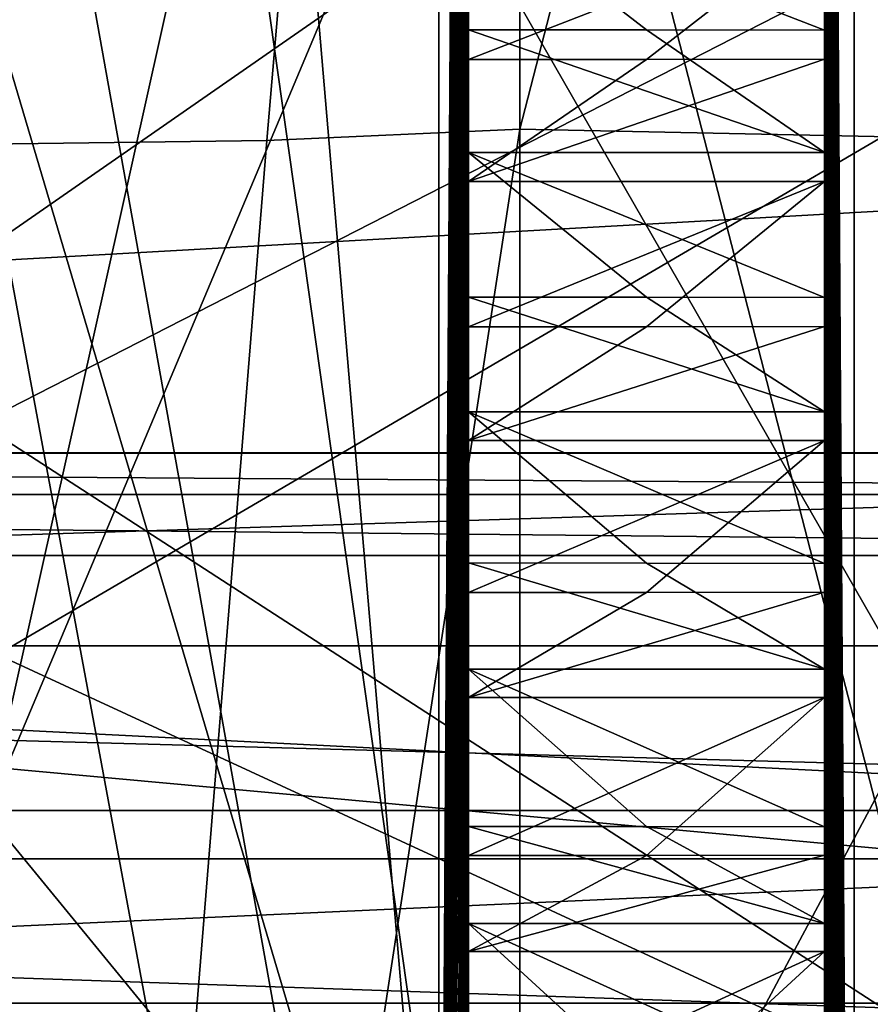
# Model space of a CAD drawing. Header units: millimetres. Extents: x -196 to 15, y -14 to 691.
# Tile 116 of 256: x -10.23 to -8.31, y 15.04 to 17.26. Entities that reach past the tile are written whole.
import ezdxf

# ---------------------------------------------------------------- set-up
doc = ezdxf.new("R2010")
doc.units = ezdxf.units.MM
doc.header["$LTSCALE"] = 65.185185
for name, color, linetype in [('10', 7, 'CONTINUOUS'), ('109', 7, 'CONTINUOUS'), ('11', 7, 'CONTINUOUS'), ('110', 7, 'CONTINUOUS'), ('111', 7, 'CONTINUOUS'), ('112', 7, 'CONTINUOUS'), ('12', 7, 'CONTINUOUS'), ('1212', 7, 'CONTINUOUS'), ('1251', 7, 'CONTINUOUS'), ('13', 7, 'CONTINUOUS'), ('14', 7, 'CONTINUOUS'), ('15', 7, 'CONTINUOUS'), ('1511', 7, 'CONTINUOUS'), ('1515', 7, 'CONTINUOUS'), ('1574', 7, 'CONTINUOUS'), ('1575', 7, 'CONTINUOUS'), ('16', 7, 'CONTINUOUS'), ('17', 7, 'CONTINUOUS'), ('176', 7, 'CONTINUOUS'), ('178', 7, 'CONTINUOUS'), ('18', 7, 'CONTINUOUS'), ('2046', 7, 'CONTINUOUS'), ('2047', 7, 'CONTINUOUS'), ('2054', 7, 'CONTINUOUS'), ('2060', 7, 'CONTINUOUS'), ('2272', 7, 'CONTINUOUS'), ('2273', 7, 'CONTINUOUS'), ('2274', 7, 'CONTINUOUS'), ('2275', 7, 'CONTINUOUS'), ('2276', 7, 'CONTINUOUS'), ('259', 7, 'CONTINUOUS'), ('260', 7, 'CONTINUOUS'), ('2605', 7, 'CONTINUOUS'), ('2606', 7, 'CONTINUOUS'), ('261', 7, 'CONTINUOUS'), ('2612', 7, 'CONTINUOUS'), ('262', 7, 'CONTINUOUS'), ('2621', 7, 'CONTINUOUS'), ('263', 7, 'CONTINUOUS'), ('264', 7, 'CONTINUOUS'), ('265', 7, 'CONTINUOUS'), ('266', 7, 'CONTINUOUS'), ('267', 7, 'CONTINUOUS'), ('268', 7, 'CONTINUOUS'), ('269', 7, 'CONTINUOUS'), ('270', 7, 'CONTINUOUS'), ('271', 7, 'CONTINUOUS'), ('272', 7, 'CONTINUOUS'), ('371', 7, 'CONTINUOUS'), ('372', 7, 'CONTINUOUS'), ('373', 7, 'CONTINUOUS'), ('374', 7, 'CONTINUOUS'), ('375', 7, 'CONTINUOUS'), ('402', 7, 'CONTINUOUS'), ('403', 7, 'CONTINUOUS'), ('414', 7, 'CONTINUOUS'), ('415', 7, 'CONTINUOUS'), ('416', 7, 'CONTINUOUS'), ('417', 7, 'CONTINUOUS'), ('5', 7, 'CONTINUOUS'), ('6', 7, 'CONTINUOUS'), ('7', 7, 'CONTINUOUS'), ('8', 7, 'CONTINUOUS'), ('9', 7, 'CONTINUOUS'), ('907', 7, 'CONTINUOUS'), ('908', 7, 'CONTINUOUS'), ('909', 7, 'CONTINUOUS'), ('910', 7, 'CONTINUOUS'), ('911', 7, 'CONTINUOUS')]:
    doc.layers.add(name, color=color, linetype=linetype)

msp = doc.modelspace()

# ---------------------------------------------------------------- linework, layer by layer
at = {"layer": '10', "color": 21, "linetype": 'Continuous', "true_color": 0xf0a06e}
for points in [[(-9.217, 15.7968, -53.9112), (-8.417, 15.7968, -53.9112), (-9.217, 16.0351, -53.559), (-9.217, 15.7968, -53.9112)], [(-9.217, 16.0351, -53.559), (-8.417, 15.7968, -53.9112), (-8.817, 16.0349, -53.5573), (-9.217, 16.0351, -53.559)], [(-8.817, 16.0349, -53.5573), (-8.417, 15.7968, -53.9112), (-8.417, 16.0342, -53.5584), (-8.817, 16.0349, -53.5573)]]:
    msp.add_3dface(points, dxfattribs=at)
at = {"layer": '109', "color": 2, "linetype": 'Continuous'}
for points in [[(-9.284, 13.1539, -54.1933), (-9.217, 23.8022, -55.2425), (-9.284, 24.1121, -55.152), (-9.284, 13.1539, -54.1933)], [(-9.217, 23.5504, -55.0782), (-9.217, 23.8022, -55.2425), (-9.284, 13.1539, -54.1933), (-9.217, 23.5504, -55.0782)], [(-9.217, 23.2926, -54.9202), (-9.217, 23.5504, -55.0782), (-9.284, 13.1539, -54.1933), (-9.217, 23.2926, -54.9202)], [(-9.217, 23.032, -54.7702), (-9.217, 23.2926, -54.9202), (-9.284, 13.1539, -54.1933), (-9.217, 23.032, -54.7702)], [(-9.217, 22.7658, -54.6269), (-9.217, 23.032, -54.7702), (-9.284, 13.1539, -54.1933), (-9.217, 22.7658, -54.6269)], [(-9.217, 22.4972, -54.4918), (-9.217, 22.7658, -54.6269), (-9.284, 13.1539, -54.1933), (-9.217, 22.4972, -54.4918)], [(-9.217, 22.2233, -54.3636), (-9.217, 22.4972, -54.4918), (-9.284, 13.1539, -54.1933), (-9.217, 22.2233, -54.3636)], [(-9.217, 21.9475, -54.2438), (-9.217, 22.2233, -54.3636), (-9.284, 13.1539, -54.1933), (-9.217, 21.9475, -54.2438)], [(-9.217, 21.6669, -54.1312), (-9.217, 21.9475, -54.2438), (-9.284, 13.1539, -54.1933), (-9.217, 21.6669, -54.1312)], [(-9.217, 21.3849, -54.027), (-9.217, 21.6669, -54.1312), (-9.284, 13.1539, -54.1933), (-9.217, 21.3849, -54.027)], [(-9.217, 21.0984, -53.9303), (-9.217, 21.3849, -54.027), (-9.284, 13.1539, -54.1933), (-9.217, 21.0984, -53.9303)], [(-9.217, 20.8109, -53.8421), (-9.217, 21.0984, -53.9303), (-9.284, 13.1539, -54.1933), (-9.217, 20.8109, -53.8421)], [(-9.217, 20.5194, -53.7616), (-9.217, 20.8109, -53.8421), (-9.284, 13.1539, -54.1933), (-9.217, 20.5194, -53.7616)], [(-9.217, 20.2275, -53.6897), (-9.217, 20.5194, -53.7616), (-9.284, 13.1539, -54.1933), (-9.217, 20.2275, -53.6897)], [(-9.217, 19.932, -53.6256), (-9.217, 20.2275, -53.6897), (-9.284, 13.1539, -54.1933), (-9.217, 19.932, -53.6256)], [(-9.217, 19.6365, -53.5702), (-9.217, 19.932, -53.6256), (-9.284, 13.1539, -54.1933), (-9.217, 19.6365, -53.5702)], [(-9.217, 19.3378, -53.5228), (-9.217, 19.6365, -53.5702), (-9.284, 13.1539, -54.1933), (-9.217, 19.3378, -53.5228)], [(-9.217, 19.0396, -53.484), (-9.217, 19.3378, -53.5228), (-9.284, 13.1539, -54.1933), (-9.217, 19.0396, -53.484)], [(-9.217, 18.7388, -53.4535), (-9.217, 19.0396, -53.484), (-9.284, 13.1539, -54.1933), (-9.217, 18.7388, -53.4535)], [(-9.217, 18.4389, -53.4315), (-9.217, 18.7388, -53.4535), (-9.284, 13.1539, -54.1933), (-9.217, 18.4389, -53.4315)], [(-9.217, 18.1369, -53.4178), (-9.217, 18.4389, -53.4315), (-9.284, 13.1539, -54.1933), (-9.217, 18.1369, -53.4178)], [(-9.217, 17.8362, -53.4127), (-9.217, 18.1369, -53.4178), (-9.284, 13.1539, -54.1933), (-9.217, 17.8362, -53.4127)], [(-9.217, 17.5339, -53.416), (-9.217, 17.8362, -53.4127), (-9.284, 13.1539, -54.1933), (-9.217, 17.5339, -53.416)], [(-9.217, 17.2334, -53.4277), (-9.217, 17.5339, -53.416), (-9.284, 13.1539, -54.1933), (-9.217, 17.2334, -53.4277)], [(-9.217, 16.9317, -53.448), (-9.217, 17.2334, -53.4277), (-9.284, 13.1539, -54.1933), (-9.217, 16.9317, -53.448)], [(-9.217, 16.6324, -53.4765), (-9.217, 16.9317, -53.448), (-9.284, 13.1539, -54.1933), (-9.217, 16.6324, -53.4765)], [(-9.217, 16.3323, -53.5137), (-9.217, 16.6324, -53.4765), (-9.284, 13.1539, -54.1933), (-9.217, 16.3323, -53.5137)], [(-9.217, 16.0351, -53.559), (-9.217, 16.3323, -53.5137), (-9.284, 13.1539, -54.1933), (-9.217, 16.0351, -53.559)], [(-9.217, 15.7375, -53.6129), (-9.217, 16.0351, -53.559), (-9.284, 13.1539, -54.1933), (-9.217, 15.7375, -53.6129)], [(-9.217, 15.4433, -53.6748), (-9.217, 15.7375, -53.6129), (-9.284, 13.1539, -54.1933), (-9.217, 15.4433, -53.6748)], [(-9.217, 15.1493, -53.7453), (-9.217, 15.4433, -53.6748), (-9.284, 13.1539, -54.1933), (-9.217, 15.1493, -53.7453)], [(-9.217, 14.859, -53.8235), (-9.217, 15.1493, -53.7453), (-9.284, 13.1539, -54.1933), (-9.217, 14.859, -53.8235)]]:
    msp.add_3dface(points, dxfattribs=at)
at = {"layer": '11', "color": 21, "linetype": 'Continuous', "true_color": 0xf0a06e}
for points in [[(-9.217, 16.0351, -53.559), (-8.817, 16.0349, -53.5573), (-9.217, 16.3747, -53.8149), (-9.217, 16.0351, -53.559)], [(-8.817, 16.0349, -53.5573), (-8.417, 16.0342, -53.5584), (-9.217, 16.3747, -53.8149), (-8.817, 16.0349, -53.5573)], [(-9.217, 16.3747, -53.8149), (-8.417, 16.0342, -53.5584), (-8.417, 16.3747, -53.8149), (-9.217, 16.3747, -53.8149)]]:
    msp.add_3dface(points, dxfattribs=at)
at = {"layer": '110', "color": 2, "linetype": 'Continuous'}
for points in [[(-9.284, 13.1539, -54.1933), (-9.284, 24.1121, -55.152), (-11.316, 13.1539, -54.1933), (-9.284, 13.1539, -54.1933)], [(-11.316, 13.1539, -54.1933), (-9.284, 24.1121, -55.152), (-11.316, 24.1121, -55.152), (-11.316, 13.1539, -54.1933)]]:
    msp.add_3dface(points, dxfattribs=at)
at = {"layer": '111', "color": 2, "linetype": 'Continuous'}
for points in [[(-11.316, 11.4934, -73.1733), (-11.316, 22.4515, -74.132), (-9.284, 11.4934, -73.1733), (-11.316, 11.4934, -73.1733)], [(-9.284, 11.4934, -73.1733), (-11.316, 22.4515, -74.132), (-9.284, 22.4515, -74.132), (-9.284, 11.4934, -73.1733)]]:
    msp.add_3dface(points, dxfattribs=at)
at = {"layer": '112', "color": 2, "linetype": 'Continuous'}
for points in [[(-9.284, 11.4934, -73.1733), (-9.284, 22.4515, -74.132), (-9.217, 11.8032, -73.0828), (-9.284, 11.4934, -73.1733)], [(-9.217, 11.8032, -73.0828), (-9.284, 22.4515, -74.132), (-9.217, 12.055, -73.2471), (-9.217, 11.8032, -73.0828)], [(-9.217, 12.055, -73.2471), (-9.284, 22.4515, -74.132), (-9.217, 12.3128, -73.4051), (-9.217, 12.055, -73.2471)], [(-9.217, 12.3128, -73.4051), (-9.284, 22.4515, -74.132), (-9.217, 12.5734, -73.5551), (-9.217, 12.3128, -73.4051)], [(-9.217, 12.5734, -73.5551), (-9.284, 22.4515, -74.132), (-9.217, 12.8397, -73.6984), (-9.217, 12.5734, -73.5551)], [(-9.217, 12.8397, -73.6984), (-9.284, 22.4515, -74.132), (-9.217, 13.1083, -73.8335), (-9.217, 12.8397, -73.6984)], [(-9.217, 13.1083, -73.8335), (-9.284, 22.4515, -74.132), (-9.217, 13.3822, -73.9617), (-9.217, 13.1083, -73.8335)], [(-9.217, 13.3822, -73.9617), (-9.284, 22.4515, -74.132), (-9.217, 13.6579, -74.0815), (-9.217, 13.3822, -73.9617)], [(-9.217, 13.6579, -74.0815), (-9.284, 22.4515, -74.132), (-9.217, 13.9385, -74.1941), (-9.217, 13.6579, -74.0815)], [(-9.217, 13.9385, -74.1941), (-9.284, 22.4515, -74.132), (-9.217, 14.2206, -74.2983), (-9.217, 13.9385, -74.1941)], [(-9.217, 14.2206, -74.2983), (-9.284, 22.4515, -74.132), (-9.217, 14.5071, -74.395), (-9.217, 14.2206, -74.2983)], [(-9.217, 14.5071, -74.395), (-9.284, 22.4515, -74.132), (-9.217, 14.7945, -74.4832), (-9.217, 14.5071, -74.395)], [(-9.217, 14.7945, -74.4832), (-9.284, 22.4515, -74.132), (-9.217, 15.086, -74.5637), (-9.217, 14.7945, -74.4832)], [(-9.217, 15.086, -74.5637), (-9.284, 22.4515, -74.132), (-9.217, 15.378, -74.6356), (-9.217, 15.086, -74.5637)], [(-9.217, 15.378, -74.6356), (-9.284, 22.4515, -74.132), (-9.217, 15.6735, -74.6997), (-9.217, 15.378, -74.6356)], [(-9.217, 15.6735, -74.6997), (-9.284, 22.4515, -74.132), (-9.217, 15.969, -74.7551), (-9.217, 15.6735, -74.6997)], [(-9.217, 15.969, -74.7551), (-9.284, 22.4515, -74.132), (-9.217, 16.2676, -74.8025), (-9.217, 15.969, -74.7551)], [(-9.217, 16.2676, -74.8025), (-9.284, 22.4515, -74.132), (-9.217, 16.5658, -74.8413), (-9.217, 16.2676, -74.8025)], [(-9.217, 16.5658, -74.8413), (-9.284, 22.4515, -74.132), (-9.217, 16.8666, -74.8718), (-9.217, 16.5658, -74.8413)], [(-9.217, 16.8666, -74.8718), (-9.284, 22.4515, -74.132), (-9.217, 17.1665, -74.8938), (-9.217, 16.8666, -74.8718)], [(-9.217, 17.1665, -74.8938), (-9.284, 22.4515, -74.132), (-9.217, 17.4686, -74.9075), (-9.217, 17.1665, -74.8938)]]:
    msp.add_3dface(points, dxfattribs=at)
at = {"layer": '12', "color": 21, "linetype": 'Continuous', "true_color": 0xf0a06e}
for points in [[(-9.217, 16.3747, -53.8149), (-9.217, 16.6324, -53.4765), (-9.217, 16.3323, -53.5137), (-9.217, 16.3747, -53.8149)], [(-9.217, 16.0351, -53.559), (-9.217, 16.3747, -53.8149), (-9.217, 16.3323, -53.5137), (-9.217, 16.0351, -53.559)]]:
    msp.add_3dface(points, dxfattribs=at)
at = {"layer": '1212', "linetype": 'Continuous'}
for points in [[(10.1921, 18.5259, -210.5255), (10.1921, 16.2828, -210.7513), (-18.3006, 18.3772, -209.7943), (10.1921, 18.5259, -210.5255)], [(10.1921, 16.2828, -210.7513), (-18.3006, 16.2828, -210.0052), (-18.3006, 18.3772, -209.7943), (10.1921, 16.2828, -210.7513)]]:
    msp.add_3dface(points, dxfattribs=at)
at = {"layer": '1251', "linetype": 'Continuous'}
for points in [[(10.1921, 16.2828, -210.7513), (10.1921, -2.5, -210.7513), (-18.3006, -2.5, -210.0052), (10.1921, 16.2828, -210.7513)], [(-18.3006, 16.2828, -210.0052), (10.1921, 16.2828, -210.7513), (-18.3006, -2.5, -210.0052), (-18.3006, 16.2828, -210.0052)]]:
    msp.add_3dface(points, dxfattribs=at)
at = {"layer": '13', "color": 21, "linetype": 'Continuous', "true_color": 0xf0a06e}
for points in [[(-9.217, 16.3747, -53.8149), (-8.417, 16.3747, -53.8149), (-9.217, 16.6324, -53.4765), (-9.217, 16.3747, -53.8149)], [(-9.217, 16.6324, -53.4765), (-8.417, 16.3747, -53.8149), (-8.817, 16.6321, -53.4749), (-9.217, 16.6324, -53.4765)], [(-8.817, 16.6321, -53.4749), (-8.417, 16.3747, -53.8149), (-8.417, 16.6315, -53.4759), (-8.817, 16.6321, -53.4749)]]:
    msp.add_3dface(points, dxfattribs=at)
at = {"layer": '14', "color": 21, "linetype": 'Continuous', "true_color": 0xf0a06e}
for points in [[(-9.217, 16.6324, -53.4765), (-8.817, 16.6321, -53.4749), (-9.217, 16.9572, -53.7511), (-9.217, 16.6324, -53.4765)], [(-8.817, 16.6321, -53.4749), (-8.417, 16.6315, -53.4759), (-9.217, 16.9572, -53.7511), (-8.817, 16.6321, -53.4749)], [(-9.217, 16.9572, -53.7511), (-8.417, 16.6315, -53.4759), (-8.417, 16.9572, -53.7511), (-9.217, 16.9572, -53.7511)]]:
    msp.add_3dface(points, dxfattribs=at)
at = {"layer": '15', "color": 21, "linetype": 'Continuous', "true_color": 0xf0a06e}
for points in [[(-9.217, 16.9572, -53.7511), (-9.217, 17.2334, -53.4277), (-9.217, 16.9317, -53.448), (-9.217, 16.9572, -53.7511)], [(-9.217, 16.6324, -53.4765), (-9.217, 16.9572, -53.7511), (-9.217, 16.9317, -53.448), (-9.217, 16.6324, -53.4765)]]:
    msp.add_3dface(points, dxfattribs=at)
at = {"layer": '1511', "linetype": 'Continuous'}
for points in [[(-14.25, 29.7946, 0.2291), (-14.25, 14, 0.2291), (10.1921, 14, 0.8692), (-14.25, 29.7946, 0.2291)], [(10.1921, 29.7946, 0.8692), (-14.25, 29.7946, 0.2291), (10.1921, 14, 0.8692), (10.1921, 29.7946, 0.8692)]]:
    msp.add_3dface(points, dxfattribs=at)
at = {"layer": '1515', "linetype": 'Continuous'}
for points in [[(-14.25, 14, -2.5), (-14.25, 29.7946, -2.5), (8.5, 29.7946, -2.5), (-14.25, 14, -2.5)], [(8.5, 14, -2.5), (-14.25, 14, -2.5), (8.5, 29.7946, -2.5), (8.5, 14, -2.5)]]:
    msp.add_3dface(points, dxfattribs=at)
at = {"layer": '1574', "linetype": 'Continuous'}
for points in [[(-14.25, 11.3301, -27.5), (3.5, 11.3301, -27.5), (3.5, 43.0183, -27.5), (-14.25, 11.3301, -27.5)], [(-14.25, 11.3301, -27.5), (3.5, 43.0183, -27.5), (-14.25, 43.0183, -27.5), (-14.25, 11.3301, -27.5)]]:
    msp.add_3dface(points, dxfattribs=at)
at = {"layer": '1575', "linetype": 'Continuous'}
for points in [[(3.5, 12, -30), (-14.25, 12, -30), (-14.25, 42.2322, -30), (3.5, 12, -30)], [(3.5, 42.2322, -30), (3.5, 12, -30), (-14.25, 42.2322, -30), (3.5, 42.2322, -30)]]:
    msp.add_3dface(points, dxfattribs=at)
at = {"layer": '16', "color": 21, "linetype": 'Continuous', "true_color": 0xf0a06e}
for points in [[(-9.217, 16.9572, -53.7511), (-8.417, 16.9572, -53.7511), (-9.217, 17.2334, -53.4277), (-9.217, 16.9572, -53.7511)], [(-9.217, 17.2334, -53.4277), (-8.417, 16.9572, -53.7511), (-8.817, 17.2334, -53.4261), (-9.217, 17.2334, -53.4277)], [(-8.817, 17.2334, -53.4261), (-8.417, 16.9572, -53.7511), (-8.417, 17.2326, -53.427), (-8.817, 17.2334, -53.4261)]]:
    msp.add_3dface(points, dxfattribs=at)
at = {"layer": '17', "color": 21, "linetype": 'Continuous', "true_color": 0xf0a06e}
for points in [[(-9.217, 17.2334, -53.4277), (-8.817, 17.2334, -53.4261), (-9.217, 17.5423, -53.7201), (-9.217, 17.2334, -53.4277)], [(-8.817, 17.2334, -53.4261), (-8.417, 17.2326, -53.427), (-9.217, 17.5423, -53.7201), (-8.817, 17.2334, -53.4261)], [(-9.217, 17.5423, -53.7201), (-8.417, 17.2326, -53.427), (-8.417, 17.5423, -53.7201), (-9.217, 17.5423, -53.7201)]]:
    msp.add_3dface(points, dxfattribs=at)
at = {"layer": '176', "color": 2, "linetype": 'Continuous'}
for points in [[(-8.417, 14.5693, -53.9104), (-8.417, 14.2839, -54.0049), (-8.35, 24.1121, -55.152), (-8.417, 14.5693, -53.9104)], [(-8.417, 14.2839, -54.0049), (-8.417, 13.9996, -54.1079), (-8.35, 24.1121, -55.152), (-8.417, 14.2839, -54.0049)], [(-8.417, 14.859, -53.8235), (-8.417, 14.5693, -53.9104), (-8.35, 24.1121, -55.152), (-8.417, 14.859, -53.8235)], [(-8.417, 14.859, -53.8235), (-8.35, 24.1121, -55.152), (-8.417, 15.1493, -53.7453), (-8.417, 14.859, -53.8235)], [(-8.35, 24.1121, -55.152), (-8.417, 15.4424, -53.6742), (-8.417, 15.1493, -53.7453), (-8.35, 24.1121, -55.152)], [(-8.417, 15.4424, -53.6742), (-8.35, 24.1121, -55.152), (-8.417, 15.7375, -53.6129), (-8.417, 15.4424, -53.6742)], [(-8.35, 24.1121, -55.152), (-8.417, 16.0342, -53.5584), (-8.417, 15.7375, -53.6129), (-8.35, 24.1121, -55.152)], [(-8.417, 16.0342, -53.5584), (-8.35, 24.1121, -55.152), (-8.417, 16.3323, -53.5137), (-8.417, 16.0342, -53.5584)], [(-8.35, 24.1121, -55.152), (-8.417, 16.6315, -53.4759), (-8.417, 16.3323, -53.5137), (-8.35, 24.1121, -55.152)], [(-8.417, 16.6315, -53.4759), (-8.35, 24.1121, -55.152), (-8.417, 16.9317, -53.448), (-8.417, 16.6315, -53.4759)], [(-8.35, 24.1121, -55.152), (-8.417, 17.2326, -53.427), (-8.417, 16.9317, -53.448), (-8.35, 24.1121, -55.152)], [(-8.417, 17.2326, -53.427), (-8.35, 24.1121, -55.152), (-8.417, 17.5339, -53.416), (-8.417, 17.2326, -53.427)], [(-8.417, 13.9996, -54.1079), (-8.417, 13.7188, -54.2178), (-8.35, 24.1121, -55.152), (-8.417, 13.9996, -54.1079)], [(-8.35, 24.1121, -55.152), (-8.417, 13.7188, -54.2178), (-8.417, 13.4418, -54.3369), (-8.35, 24.1121, -55.152)], [(-8.35, 13.1539, -54.1933), (-8.35, 24.1121, -55.152), (-8.417, 13.4418, -54.3369), (-8.35, 13.1539, -54.1933)]]:
    msp.add_3dface(points, dxfattribs=at)
at = {"layer": '178', "color": 2, "linetype": 'Continuous'}
for points in [[(-8.35, 11.4934, -73.1733), (-8.417, 22.1637, -73.9884), (-8.35, 22.4515, -74.132), (-8.35, 11.4934, -73.1733)], [(-8.417, 21.8866, -74.1075), (-8.417, 22.1637, -73.9884), (-8.35, 11.4934, -73.1733), (-8.417, 21.8866, -74.1075)], [(-8.417, 21.6059, -74.2174), (-8.417, 21.8866, -74.1075), (-8.35, 11.4934, -73.1733), (-8.417, 21.6059, -74.2174)], [(-8.417, 21.3226, -74.3209), (-8.417, 21.6059, -74.2174), (-8.35, 11.4934, -73.1733), (-8.417, 21.3226, -74.3209)], [(-8.417, 21.0361, -74.4149), (-8.417, 21.3226, -74.3209), (-8.35, 11.4934, -73.1733), (-8.417, 21.0361, -74.4149)], [(-8.417, 20.7475, -74.5022), (-8.417, 21.0361, -74.4149), (-8.35, 11.4934, -73.1733), (-8.417, 20.7475, -74.5022)], [(-8.417, 20.4562, -74.58), (-8.417, 20.7475, -74.5022), (-8.35, 11.4934, -73.1733), (-8.417, 20.4562, -74.58)], [(-8.417, 20.1631, -74.6511), (-8.417, 20.4562, -74.58), (-8.35, 11.4934, -73.1733), (-8.417, 20.1631, -74.6511)], [(-8.417, 19.8679, -74.7124), (-8.417, 20.1631, -74.6511), (-8.35, 11.4934, -73.1733), (-8.417, 19.8679, -74.7124)], [(-8.417, 19.5713, -74.7669), (-8.417, 19.8679, -74.7124), (-8.35, 11.4934, -73.1733), (-8.417, 19.5713, -74.7669)], [(-8.417, 19.2731, -74.8116), (-8.417, 19.5713, -74.7669), (-8.35, 11.4934, -73.1733), (-8.417, 19.2731, -74.8116)], [(-8.417, 18.9739, -74.8494), (-8.417, 19.2731, -74.8116), (-8.35, 11.4934, -73.1733), (-8.417, 18.9739, -74.8494)], [(-8.417, 18.6737, -74.8773), (-8.417, 18.9739, -74.8494), (-8.35, 11.4934, -73.1733), (-8.417, 18.6737, -74.8773)], [(-8.417, 18.3729, -74.8983), (-8.417, 18.6737, -74.8773), (-8.35, 11.4934, -73.1733), (-8.417, 18.3729, -74.8983)], [(-8.417, 18.0716, -74.9093), (-8.417, 18.3729, -74.8983), (-8.35, 11.4934, -73.1733), (-8.417, 18.0716, -74.9093)], [(-8.417, 17.77, -74.9133), (-8.417, 18.0716, -74.9093), (-8.35, 11.4934, -73.1733), (-8.417, 17.77, -74.9133)], [(-8.417, 17.4686, -74.9075), (-8.417, 17.77, -74.9133), (-8.35, 11.4934, -73.1733), (-8.417, 17.4686, -74.9075)], [(-8.417, 17.1673, -74.8946), (-8.417, 17.4686, -74.9075), (-8.35, 11.4934, -73.1733), (-8.417, 17.1673, -74.8946)], [(-8.417, 16.8666, -74.8718), (-8.417, 17.1673, -74.8946), (-8.35, 11.4934, -73.1733), (-8.417, 16.8666, -74.8718)], [(-8.417, 16.5665, -74.8421), (-8.417, 16.8666, -74.8718), (-8.35, 11.4934, -73.1733), (-8.417, 16.5665, -74.8421)], [(-8.417, 16.2676, -74.8025), (-8.417, 16.5665, -74.8421), (-8.35, 11.4934, -73.1733), (-8.417, 16.2676, -74.8025)], [(-8.417, 15.9697, -74.756), (-8.417, 16.2676, -74.8025), (-8.35, 11.4934, -73.1733), (-8.417, 15.9697, -74.756)], [(-8.417, 15.6735, -74.6997), (-8.417, 15.9697, -74.756), (-8.35, 11.4934, -73.1733), (-8.417, 15.6735, -74.6997)], [(-8.417, 15.3786, -74.6365), (-8.417, 15.6735, -74.6997), (-8.35, 11.4934, -73.1733), (-8.417, 15.3786, -74.6365)], [(-8.417, 15.086, -74.5637), (-8.417, 15.3786, -74.6365), (-8.35, 11.4934, -73.1733), (-8.417, 15.086, -74.5637)], [(-8.417, 14.7951, -74.4841), (-8.417, 15.086, -74.5637), (-8.35, 11.4934, -73.1733), (-8.417, 14.7951, -74.4841)]]:
    msp.add_3dface(points, dxfattribs=at)
at = {"layer": '18', "color": 21, "linetype": 'Continuous', "true_color": 0xf0a06e}
msp.add_3dface([(-9.217, 17.2334, -53.4277), (-9.217, 17.5423, -53.7201), (-9.217, 17.5339, -53.416), (-9.217, 17.2334, -53.4277)], dxfattribs=at)
at = {"layer": '2046', "linetype": 'Continuous'}
for points in [[(-4.5, 15.0459, -207.5), (10.5, 16.2828, -207.5), (-18, 16.2828, -207.5), (-4.5, 15.0459, -207.5)], [(-18, 15.0459, -207.5), (-4.5, 15.0459, -207.5), (-18, 16.2828, -207.5), (-18, 15.0459, -207.5)]]:
    msp.add_3dface(points, dxfattribs=at)
at = {"layer": '2047', "linetype": 'Continuous'}
for points in [[(-18, 29.4452, -176.3784), (-18, 13.9285, -207.5), (-4.5, 29.4452, -176.3784), (-18, 29.4452, -176.3784)], [(-18, 13.9285, -207.5), (-4.5, 13.9285, -207.5), (-4.5, 29.4452, -176.3784), (-18, 13.9285, -207.5)]]:
    msp.add_3dface(points, dxfattribs=at)
at = {"layer": '2054', "linetype": 'Continuous'}
for points in [[(-4.5, 15.0459, -207.5), (-18, 15.0459, -207.5), (-18, 30.0677, -177.3709), (-4.5, 15.0459, -207.5)], [(-4.5, 15.0459, -207.5), (-18, 30.0677, -177.3709), (-4.5, 30.0677, -177.3709), (-4.5, 15.0459, -207.5)]]:
    msp.add_3dface(points, dxfattribs=at)
at = {"layer": '2060', "linetype": 'Continuous'}
for points in [[(10.5, 16.2828, -207.5), (10.5, 17.8777, -207.3394), (-18, 16.2828, -207.5), (10.5, 16.2828, -207.5)], [(-18, 16.2828, -207.5), (10.5, 17.8777, -207.3394), (-18, 17.8777, -207.3394), (-18, 16.2828, -207.5)]]:
    msp.add_3dface(points, dxfattribs=at)
at = {"layer": '2272', "linetype": 'Continuous'}
for points in [[(-18, 15.3703, -161.3979), (-18, 16.0522, -161.3118), (-4.5, 15.3703, -161.3979), (-18, 15.3703, -161.3979)], [(-18, 16.0522, -161.3118), (-4.5, 16.0522, -161.3118), (-4.5, 15.3703, -161.3979), (-18, 16.0522, -161.3118)], [(-18, 14.905, -161.9038), (-18, 15.3703, -161.3979), (-4.5, 14.905, -161.9038), (-18, 14.905, -161.9038)], [(-4.5, 14.905, -161.9038), (-18, 15.3703, -161.3979), (-4.5, 15.3703, -161.3979), (-4.5, 14.905, -161.9038)]]:
    msp.add_3dface(points, dxfattribs=at)
at = {"layer": '2273', "linetype": 'Continuous'}
for points in [[(-18, 16.1886, -161.2945), (-18, 16.2817, -161.1933), (-4.5, 16.1886, -161.2945), (-18, 16.1886, -161.2945)], [(-18, 16.2817, -161.1933), (-4.5, 16.2817, -161.1933), (-4.5, 16.1886, -161.2945), (-18, 16.2817, -161.1933)], [(-18, 16.0522, -161.3118), (-18, 16.1886, -161.2945), (-4.5, 16.0522, -161.3118), (-18, 16.0522, -161.3118)], [(-18, 16.1886, -161.2945), (-4.5, 16.1886, -161.2945), (-4.5, 16.0522, -161.3118), (-18, 16.1886, -161.2945)]]:
    msp.add_3dface(points, dxfattribs=at)
at = {"layer": '2274', "linetype": 'Continuous'}
for points in [[(-18, 16.2817, -161.1933), (-18, 16.2817, -160.581), (-4.5, 16.2817, -161.1933), (-18, 16.2817, -161.1933)], [(-18, 16.2817, -160.581), (-18, 15.8487, -160.1481), (-4.5, 16.2817, -160.5811), (-18, 16.2817, -160.581)], [(-18, 16.2817, -160.581), (-4.5, 16.2817, -160.5811), (-4.5, 16.2817, -161.1933), (-18, 16.2817, -160.581)], [(-18, 15.8487, -160.1481), (-4.5, 15.8487, -160.1481), (-4.5, 16.2817, -160.5811), (-18, 15.8487, -160.1481)]]:
    msp.add_3dface(points, dxfattribs=at)
at = {"layer": '2275', "linetype": 'Continuous'}
for points in [[(-18, 15.8487, -160.1481), (-18, 15.4792, -159.995), (-4.5, 15.4792, -159.995), (-18, 15.8487, -160.1481)], [(-18, 15.8487, -160.1481), (-4.5, 15.4792, -159.995), (-4.5, 15.8487, -160.1481), (-18, 15.8487, -160.1481)]]:
    msp.add_3dface(points, dxfattribs=at)
at = {"layer": '2276', "linetype": 'Continuous'}
for points in [[(-18, 15.4792, -159.995), (-18, 14.8669, -159.995), (-4.5, 15.4792, -159.995), (-18, 15.4792, -159.995)], [(-18, 14.8669, -159.995), (-4.5, 14.8669, -159.995), (-4.5, 15.4792, -159.995), (-18, 14.8669, -159.995)]]:
    msp.add_3dface(points, dxfattribs=at)
at = {"layer": '259', "color": 21, "linetype": 'Continuous', "true_color": 0xf0a06e}
msp.add_3dface([(-9.217, 17.1665, -74.8938), (-9.217, 17.4686, -74.9075), (-9.217, 17.4772, -74.6034), (-9.217, 17.1665, -74.8938)], dxfattribs=at)
at = {"layer": '260', "color": 21, "linetype": 'Continuous', "true_color": 0xf0a06e}
for points in [[(-9.217, 17.1665, -74.8938), (-9.217, 17.4772, -74.6034), (-8.417, 17.4772, -74.6034), (-9.217, 17.1665, -74.8938)], [(-9.217, 17.1665, -74.8938), (-8.417, 17.4772, -74.6034), (-8.817, 17.1663, -74.8955), (-9.217, 17.1665, -74.8938)], [(-8.417, 17.4772, -74.6034), (-8.417, 17.1673, -74.8946), (-8.817, 17.1663, -74.8955), (-8.417, 17.4772, -74.6034)]]:
    msp.add_3dface(points, dxfattribs=at)
at = {"layer": '2605', "color": 3, "linetype": 'Continuous'}
for points in [[(-6.8, 18.3169, -58.2851), (-9.1015, 18.3169, -58.2851), (-9.1015, 14.0103, -59.643), (-6.8, 18.3169, -58.2851)], [(-6.8, 14.0086, -59.6444), (-6.8, 18.3169, -58.2851), (-9.1015, 14.0103, -59.643), (-6.8, 14.0086, -59.6444)], [(-9.1015, 17.2885, -70.0402), (-6.8, 17.2885, -70.0402), (-6.8, 13.2837, -67.9558), (-9.1015, 17.2885, -70.0402)], [(-9.1015, 17.2885, -70.0402), (-6.8, 13.2837, -67.9558), (-9.1015, 13.2831, -67.9551), (-9.1015, 17.2885, -70.0402)]]:
    msp.add_3dface(points, dxfattribs=at)
at = {"layer": '2606', "color": 3, "linetype": 'Continuous'}
for points in [[(-10.3, 15.4718, -59.1639), (-9.1015, 18.3169, -58.2851), (-9.6707, 18.292, -58.57), (-10.3, 15.4718, -59.1639)], [(-9.1015, 18.3169, -58.2851), (-10.3, 15.4718, -59.1639), (-9.1015, 14.0103, -59.643), (-9.1015, 18.3169, -58.2851)], [(-10.3, 18.2834, -58.6681), (-10.3, 15.4718, -59.1639), (-9.6707, 18.292, -58.57), (-10.3, 18.2834, -58.6681)], [(-10.3, 14.6392, -68.6807), (-10.3, 17.322, -69.6572), (-9.1015, 13.2831, -67.9551), (-10.3, 14.6392, -68.6807)], [(-10.3, 17.322, -69.6572), (-9.6707, 17.3134, -69.7553), (-9.1015, 13.2831, -67.9551), (-10.3, 17.322, -69.6572)], [(-9.6707, 17.3134, -69.7553), (-9.1015, 17.2885, -70.0402), (-9.1015, 13.2831, -67.9551), (-9.6707, 17.3134, -69.7553)], [(-10.3, 15.4718, -59.1639), (-10.3, 13.2847, -60.9991), (-9.1015, 14.0103, -59.643), (-10.3, 15.4718, -59.1639)]]:
    msp.add_3dface(points, dxfattribs=at)
at = {"layer": '261', "color": 21, "linetype": 'Continuous', "true_color": 0xf0a06e}
for points in [[(-8.817, 17.1663, -74.8955), (-8.417, 17.1673, -74.8946), (-9.217, 16.8923, -74.5687), (-8.817, 17.1663, -74.8955)], [(-9.217, 16.8923, -74.5687), (-8.417, 17.1673, -74.8946), (-8.417, 16.8923, -74.5687), (-9.217, 16.8923, -74.5687)], [(-9.217, 17.1665, -74.8938), (-8.817, 17.1663, -74.8955), (-9.217, 16.8923, -74.5687), (-9.217, 17.1665, -74.8938)]]:
    msp.add_3dface(points, dxfattribs=at)
at = {"layer": '2612', "color": 3, "linetype": 'Continuous'}
for points in [[(-13.1, 18.1513, -60.1779), (-7.5, 18.1513, -60.1779), (-7.5, 14.5261, -61.8683), (-13.1, 18.1513, -60.1779)], [(-13.1, 14.5261, -61.8683), (-13.1, 18.1513, -60.1779), (-7.5, 14.5261, -61.8683), (-13.1, 14.5261, -61.8683)], [(-7.5, 17.4541, -68.1474), (-13.1, 17.4541, -68.1474), (-13.1, 14.1775, -65.8531), (-7.5, 17.4541, -68.1474)], [(-7.5, 17.4541, -68.1474), (-13.1, 14.1775, -65.8531), (-7.5, 14.1775, -65.8531), (-7.5, 17.4541, -68.1474)]]:
    msp.add_3dface(points, dxfattribs=at)
at = {"layer": '262', "color": 21, "linetype": 'Continuous', "true_color": 0xf0a06e}
for points in [[(-9.217, 16.8666, -74.8718), (-9.217, 17.1665, -74.8938), (-9.217, 16.8923, -74.5687), (-9.217, 16.8666, -74.8718)], [(-9.217, 16.5658, -74.8413), (-9.217, 16.8666, -74.8718), (-9.217, 16.8923, -74.5687), (-9.217, 16.5658, -74.8413)]]:
    msp.add_3dface(points, dxfattribs=at)
at = {"layer": '2621', "linetype": 'Continuous'}
for points in [[(-13.8, 18.147, -60.2277), (-13.8, 14.5671, -61.8971), (-6.8, 18.147, -60.2277), (-13.8, 18.147, -60.2277)], [(-6.8, 18.147, -60.2277), (-13.8, 14.5671, -61.8971), (-6.8, 14.5658, -61.8988), (-6.8, 18.147, -60.2277)], [(-13.8, 14.2219, -65.83), (-13.8, 17.4585, -68.0976), (-6.8, 14.2228, -65.8319), (-13.8, 14.2219, -65.83)], [(-13.8, 17.4585, -68.0976), (-6.8, 17.4585, -68.0976), (-6.8, 14.2228, -65.8319), (-13.8, 17.4585, -68.0976)]]:
    msp.add_3dface(points, dxfattribs=at)
at = {"layer": '263', "color": 21, "linetype": 'Continuous', "true_color": 0xf0a06e}
for points in [[(-9.217, 16.5658, -74.8413), (-9.217, 16.8923, -74.5687), (-8.417, 16.8923, -74.5687), (-9.217, 16.5658, -74.8413)], [(-9.217, 16.5658, -74.8413), (-8.417, 16.8923, -74.5687), (-8.817, 16.5657, -74.8429), (-9.217, 16.5658, -74.8413)], [(-8.417, 16.8923, -74.5687), (-8.417, 16.5665, -74.8421), (-8.817, 16.5657, -74.8429), (-8.417, 16.8923, -74.5687)]]:
    msp.add_3dface(points, dxfattribs=at)
at = {"layer": '264', "color": 21, "linetype": 'Continuous', "true_color": 0xf0a06e}
for points in [[(-8.817, 16.5657, -74.8429), (-8.417, 16.5665, -74.8421), (-9.217, 16.3103, -74.5013), (-8.817, 16.5657, -74.8429)], [(-9.217, 16.3103, -74.5013), (-8.417, 16.5665, -74.8421), (-8.417, 16.3103, -74.5013), (-9.217, 16.3103, -74.5013)], [(-9.217, 16.5658, -74.8413), (-8.817, 16.5657, -74.8429), (-9.217, 16.3103, -74.5013), (-9.217, 16.5658, -74.8413)]]:
    msp.add_3dface(points, dxfattribs=at)
at = {"layer": '265', "color": 21, "linetype": 'Continuous', "true_color": 0xf0a06e}
for points in [[(-9.217, 16.2676, -74.8025), (-9.217, 16.5658, -74.8413), (-9.217, 16.3103, -74.5013), (-9.217, 16.2676, -74.8025)], [(-9.217, 15.969, -74.7551), (-9.217, 16.2676, -74.8025), (-9.217, 16.3103, -74.5013), (-9.217, 15.969, -74.7551)]]:
    msp.add_3dface(points, dxfattribs=at)
at = {"layer": '266', "color": 21, "linetype": 'Continuous', "true_color": 0xf0a06e}
for points in [[(-9.217, 15.969, -74.7551), (-9.217, 16.3103, -74.5013), (-8.417, 16.3103, -74.5013), (-9.217, 15.969, -74.7551)], [(-9.217, 15.969, -74.7551), (-8.417, 16.3103, -74.5013), (-8.817, 15.9686, -74.7567), (-9.217, 15.969, -74.7551)], [(-8.417, 16.3103, -74.5013), (-8.417, 15.9697, -74.756), (-8.817, 15.9686, -74.7567), (-8.417, 16.3103, -74.5013)]]:
    msp.add_3dface(points, dxfattribs=at)
at = {"layer": '267', "color": 21, "linetype": 'Continuous', "true_color": 0xf0a06e}
for points in [[(-8.817, 15.9686, -74.7567), (-8.417, 15.9697, -74.756), (-9.217, 15.7329, -74.4013), (-8.817, 15.9686, -74.7567)], [(-9.217, 15.7329, -74.4013), (-8.417, 15.9697, -74.756), (-8.417, 15.7329, -74.4013), (-9.217, 15.7329, -74.4013)], [(-9.217, 15.969, -74.7551), (-8.817, 15.9686, -74.7567), (-9.217, 15.7329, -74.4013), (-9.217, 15.969, -74.7551)]]:
    msp.add_3dface(points, dxfattribs=at)
at = {"layer": '268', "color": 21, "linetype": 'Continuous', "true_color": 0xf0a06e}
for points in [[(-9.217, 15.6735, -74.6997), (-9.217, 15.969, -74.7551), (-9.217, 15.7329, -74.4013), (-9.217, 15.6735, -74.6997)], [(-9.217, 15.378, -74.6356), (-9.217, 15.6735, -74.6997), (-9.217, 15.7329, -74.4013), (-9.217, 15.378, -74.6356)]]:
    msp.add_3dface(points, dxfattribs=at)
at = {"layer": '269', "color": 21, "linetype": 'Continuous', "true_color": 0xf0a06e}
for points in [[(-9.217, 15.378, -74.6356), (-9.217, 15.7329, -74.4013), (-8.417, 15.7329, -74.4013), (-9.217, 15.378, -74.6356)], [(-9.217, 15.378, -74.6356), (-8.417, 15.7329, -74.4013), (-8.817, 15.3777, -74.6373), (-9.217, 15.378, -74.6356)], [(-8.417, 15.7329, -74.4013), (-8.417, 15.3786, -74.6365), (-8.817, 15.3777, -74.6373), (-8.417, 15.7329, -74.4013)]]:
    msp.add_3dface(points, dxfattribs=at)
at = {"layer": '270', "color": 21, "linetype": 'Continuous', "true_color": 0xf0a06e}
for points in [[(-8.817, 15.3777, -74.6373), (-8.417, 15.3786, -74.6365), (-9.217, 15.1621, -74.2692), (-8.817, 15.3777, -74.6373)], [(-9.217, 15.1621, -74.2692), (-8.417, 15.3786, -74.6365), (-8.417, 15.1621, -74.2692), (-9.217, 15.1621, -74.2692)], [(-9.217, 15.378, -74.6356), (-8.817, 15.3777, -74.6373), (-9.217, 15.1621, -74.2692), (-9.217, 15.378, -74.6356)]]:
    msp.add_3dface(points, dxfattribs=at)
at = {"layer": '271', "color": 21, "linetype": 'Continuous', "true_color": 0xf0a06e}
for points in [[(-9.217, 15.086, -74.5637), (-9.217, 15.378, -74.6356), (-9.217, 15.1621, -74.2692), (-9.217, 15.086, -74.5637)], [(-9.217, 14.7945, -74.4832), (-9.217, 15.086, -74.5637), (-9.217, 15.1621, -74.2692), (-9.217, 14.7945, -74.4832)]]:
    msp.add_3dface(points, dxfattribs=at)
at = {"layer": '272', "color": 21, "linetype": 'Continuous', "true_color": 0xf0a06e}
for points in [[(-9.217, 14.7945, -74.4832), (-9.217, 15.1621, -74.2692), (-8.417, 15.1621, -74.2692), (-9.217, 14.7945, -74.4832)], [(-9.217, 14.7945, -74.4832), (-8.417, 15.1621, -74.2692), (-8.817, 14.794, -74.4848), (-9.217, 14.7945, -74.4832)], [(-8.417, 15.1621, -74.2692), (-8.417, 14.7951, -74.4841), (-8.817, 14.794, -74.4848), (-8.417, 15.1621, -74.2692)]]:
    msp.add_3dface(points, dxfattribs=at)
at = {"layer": '371', "color": 21, "linetype": 'Continuous', "true_color": 0xf0a06e}
for points in [[(-8.417, 15.3786, -74.6365), (-8.417, 15.086, -74.5637), (-8.417, 15.1621, -74.2692), (-8.417, 15.3786, -74.6365)], [(-8.417, 15.086, -74.5637), (-8.417, 14.7951, -74.4841), (-8.417, 15.1621, -74.2692), (-8.417, 15.086, -74.5637)]]:
    msp.add_3dface(points, dxfattribs=at)
at = {"layer": '372', "color": 21, "linetype": 'Continuous', "true_color": 0xf0a06e}
for points in [[(-8.417, 15.9697, -74.756), (-8.417, 15.6735, -74.6997), (-8.417, 15.7329, -74.4013), (-8.417, 15.9697, -74.756)], [(-8.417, 15.6735, -74.6997), (-8.417, 15.3786, -74.6365), (-8.417, 15.7329, -74.4013), (-8.417, 15.6735, -74.6997)]]:
    msp.add_3dface(points, dxfattribs=at)
at = {"layer": '373', "color": 21, "linetype": 'Continuous', "true_color": 0xf0a06e}
for points in [[(-8.417, 16.5665, -74.8421), (-8.417, 16.2676, -74.8025), (-8.417, 16.3103, -74.5013), (-8.417, 16.5665, -74.8421)], [(-8.417, 16.2676, -74.8025), (-8.417, 15.9697, -74.756), (-8.417, 16.3103, -74.5013), (-8.417, 16.2676, -74.8025)]]:
    msp.add_3dface(points, dxfattribs=at)
at = {"layer": '374', "color": 21, "linetype": 'Continuous', "true_color": 0xf0a06e}
for points in [[(-8.417, 17.1673, -74.8946), (-8.417, 16.8666, -74.8718), (-8.417, 16.8923, -74.5687), (-8.417, 17.1673, -74.8946)], [(-8.417, 16.8666, -74.8718), (-8.417, 16.5665, -74.8421), (-8.417, 16.8923, -74.5687), (-8.417, 16.8666, -74.8718)]]:
    msp.add_3dface(points, dxfattribs=at)
at = {"layer": '375', "color": 21, "linetype": 'Continuous', "true_color": 0xf0a06e}
msp.add_3dface([(-8.417, 17.4686, -74.9075), (-8.417, 17.1673, -74.8946), (-8.417, 17.4772, -74.6034), (-8.417, 17.4686, -74.9075)], dxfattribs=at)
at = {"layer": '402', "color": 2, "linetype": 'Continuous'}
for points in [[(-7.2, 16.844, -75.1208), (-8.35, 22.4515, -74.132), (-7.2, 24.8734, -72.5891), (-7.2, 16.844, -75.1208)], [(-8.35, 11.4934, -73.1733), (-8.35, 22.4515, -74.132), (-7.2, 16.844, -75.1208), (-8.35, 11.4934, -73.1733)], [(-7.2, 9.3762, -71.2333), (-8.35, 11.4934, -73.1733), (-7.2, 16.844, -75.1208), (-7.2, 9.3762, -71.2333)]]:
    msp.add_3dface(points, dxfattribs=at)
at = {"layer": '403', "color": 2, "linetype": 'Continuous'}
for points in [[(-8.35, 24.1121, -55.152), (-8.35, 13.1539, -54.1933), (-7.2, 18.7614, -53.2045), (-8.35, 24.1121, -55.152)], [(-7.2, 18.7614, -53.2045), (-8.35, 13.1539, -54.1933), (-7.2, 10.7321, -55.7362), (-7.2, 18.7614, -53.2045)]]:
    msp.add_3dface(points, dxfattribs=at)
at = {"layer": '414', "color": 2, "linetype": 'Continuous'}
for points in [[(-9.1015, 17.0096, -73.228), (-7.4, 23.6057, -71.1725), (-9.1015, 23.6521, -71.1337), (-9.1015, 17.0096, -73.228)], [(-7.4, 16.9749, -73.2243), (-7.4, 23.6057, -71.1725), (-9.1015, 17.0096, -73.228), (-7.4, 16.9749, -73.2243)], [(-9.1015, 10.8317, -70.012), (-7.4, 16.9749, -73.2243), (-9.1015, 17.0096, -73.228), (-9.1015, 10.8317, -70.012)], [(-7.4, 10.8349, -70.0161), (-7.4, 16.9749, -73.2243), (-9.1015, 10.8317, -70.012), (-7.4, 10.8349, -70.0161)]]:
    msp.add_3dface(points, dxfattribs=at)
at = {"layer": '415', "color": 2, "linetype": 'Continuous'}
for points in [[(-7.4, 18.6305, -55.101), (-7.4, 11.9997, -57.1528), (-9.1015, 18.5958, -55.0973), (-7.4, 18.6305, -55.101)], [(-9.1015, 18.5958, -55.0973), (-7.4, 11.9997, -57.1528), (-9.1015, 11.9534, -57.1916), (-9.1015, 18.5958, -55.0973)]]:
    msp.add_3dface(points, dxfattribs=at)
at = {"layer": '416', "color": 2, "linetype": 'Continuous'}
for points in [[(-10.3, 16.9761, -73.6111), (-9.1015, 23.6521, -71.1337), (-10.3, 25.572, -69.6027), (-10.3, 16.9761, -73.6111)], [(-9.6707, 16.9847, -73.513), (-9.1015, 23.6521, -71.1337), (-10.3, 16.9761, -73.6111), (-9.6707, 16.9847, -73.513)], [(-9.1015, 17.0096, -73.228), (-9.1015, 23.6521, -71.1337), (-9.6707, 16.9847, -73.513), (-9.1015, 17.0096, -73.228)]]:
    msp.add_3dface(points, dxfattribs=at)
at = {"layer": '417', "color": 2, "linetype": 'Continuous'}
for points in [[(-9.1015, 11.9534, -57.1916), (-10.3, 18.6294, -54.7142), (-9.6707, 18.6208, -54.8123), (-9.1015, 11.9534, -57.1916)], [(-10.3, 18.6294, -54.7142), (-9.1015, 11.9534, -57.1916), (-10.3, 10.0335, -58.7226), (-10.3, 18.6294, -54.7142)], [(-9.1015, 18.5958, -55.0973), (-9.1015, 11.9534, -57.1916), (-9.6707, 18.6208, -54.8123), (-9.1015, 18.5958, -55.0973)], [(-9.1015, 10.8317, -70.012), (-9.1015, 17.0096, -73.228), (-10.3, 9.2069, -68.171), (-9.1015, 10.8317, -70.012)], [(-9.1015, 17.0096, -73.228), (-9.6707, 16.9847, -73.513), (-10.3, 9.2069, -68.171), (-9.1015, 17.0096, -73.228)], [(-9.6707, 16.9847, -73.513), (-10.3, 16.9761, -73.6111), (-10.3, 9.2069, -68.171), (-9.6707, 16.9847, -73.513)]]:
    msp.add_3dface(points, dxfattribs=at)
at = {"layer": '5', "color": 21, "linetype": 'Continuous', "true_color": 0xf0a06e}
for points in [[(-8.817, 14.8586, -53.8219), (-8.417, 14.859, -53.8235), (-9.217, 15.2251, -54.0399), (-8.817, 14.8586, -53.8219)], [(-9.217, 15.2251, -54.0399), (-8.417, 14.859, -53.8235), (-8.417, 15.2251, -54.0399), (-9.217, 15.2251, -54.0399)], [(-9.217, 14.859, -53.8235), (-8.817, 14.8586, -53.8219), (-9.217, 15.2251, -54.0399), (-9.217, 14.859, -53.8235)]]:
    msp.add_3dface(points, dxfattribs=at)
at = {"layer": '6', "color": 21, "linetype": 'Continuous', "true_color": 0xf0a06e}
for points in [[(-9.217, 15.2251, -54.0399), (-9.217, 15.4433, -53.6748), (-9.217, 15.1493, -53.7453), (-9.217, 15.2251, -54.0399)], [(-9.217, 14.859, -53.8235), (-9.217, 15.2251, -54.0399), (-9.217, 15.1493, -53.7453), (-9.217, 14.859, -53.8235)]]:
    msp.add_3dface(points, dxfattribs=at)
at = {"layer": '7', "color": 21, "linetype": 'Continuous', "true_color": 0xf0a06e}
for points in [[(-9.217, 15.2251, -54.0399), (-8.417, 15.2251, -54.0399), (-9.217, 15.4433, -53.6748), (-9.217, 15.2251, -54.0399)], [(-9.217, 15.4433, -53.6748), (-8.417, 15.2251, -54.0399), (-8.817, 15.4428, -53.6732), (-9.217, 15.4433, -53.6748)], [(-8.817, 15.4428, -53.6732), (-8.417, 15.2251, -54.0399), (-8.417, 15.4424, -53.6742), (-8.817, 15.4428, -53.6732)]]:
    msp.add_3dface(points, dxfattribs=at)
at = {"layer": '8', "color": 21, "linetype": 'Continuous', "true_color": 0xf0a06e}
for points in [[(-9.217, 15.4433, -53.6748), (-8.817, 15.4428, -53.6732), (-9.217, 15.7968, -53.9112), (-9.217, 15.4433, -53.6748)], [(-8.817, 15.4428, -53.6732), (-8.417, 15.4424, -53.6742), (-9.217, 15.7968, -53.9112), (-8.817, 15.4428, -53.6732)], [(-9.217, 15.7968, -53.9112), (-8.417, 15.4424, -53.6742), (-8.417, 15.7968, -53.9112), (-9.217, 15.7968, -53.9112)]]:
    msp.add_3dface(points, dxfattribs=at)
at = {"layer": '9', "color": 21, "linetype": 'Continuous', "true_color": 0xf0a06e}
for points in [[(-9.217, 15.7968, -53.9112), (-9.217, 16.0351, -53.559), (-9.217, 15.7375, -53.6129), (-9.217, 15.7968, -53.9112)], [(-9.217, 15.4433, -53.6748), (-9.217, 15.7968, -53.9112), (-9.217, 15.7375, -53.6129), (-9.217, 15.4433, -53.6748)]]:
    msp.add_3dface(points, dxfattribs=at)
at = {"layer": '907', "color": 21, "linetype": 'Continuous', "true_color": 0xf0a06e}
for points in [[(-8.417, 15.4424, -53.6742), (-8.417, 15.2251, -54.0399), (-8.417, 15.1493, -53.7453), (-8.417, 15.4424, -53.6742)], [(-8.417, 15.2251, -54.0399), (-8.417, 14.859, -53.8235), (-8.417, 15.1493, -53.7453), (-8.417, 15.2251, -54.0399)]]:
    msp.add_3dface(points, dxfattribs=at)
at = {"layer": '908', "color": 21, "linetype": 'Continuous', "true_color": 0xf0a06e}
for points in [[(-8.417, 16.0342, -53.5584), (-8.417, 15.7968, -53.9112), (-8.417, 15.7375, -53.6129), (-8.417, 16.0342, -53.5584)], [(-8.417, 15.7968, -53.9112), (-8.417, 15.4424, -53.6742), (-8.417, 15.7375, -53.6129), (-8.417, 15.7968, -53.9112)]]:
    msp.add_3dface(points, dxfattribs=at)
at = {"layer": '909', "color": 21, "linetype": 'Continuous', "true_color": 0xf0a06e}
for points in [[(-8.417, 16.6315, -53.4759), (-8.417, 16.3747, -53.8149), (-8.417, 16.3323, -53.5137), (-8.417, 16.6315, -53.4759)], [(-8.417, 16.3747, -53.8149), (-8.417, 16.0342, -53.5584), (-8.417, 16.3323, -53.5137), (-8.417, 16.3747, -53.8149)]]:
    msp.add_3dface(points, dxfattribs=at)
at = {"layer": '910', "color": 21, "linetype": 'Continuous', "true_color": 0xf0a06e}
for points in [[(-8.417, 17.2326, -53.427), (-8.417, 16.9572, -53.7511), (-8.417, 16.9317, -53.448), (-8.417, 17.2326, -53.427)], [(-8.417, 16.9572, -53.7511), (-8.417, 16.6315, -53.4759), (-8.417, 16.9317, -53.448), (-8.417, 16.9572, -53.7511)]]:
    msp.add_3dface(points, dxfattribs=at)
at = {"layer": '911', "color": 21, "linetype": 'Continuous', "true_color": 0xf0a06e}
msp.add_3dface([(-8.417, 17.5423, -53.7201), (-8.417, 17.2326, -53.427), (-8.417, 17.5339, -53.416), (-8.417, 17.5423, -53.7201)], dxfattribs=at)

doc.saveas('drawing.dxf')
